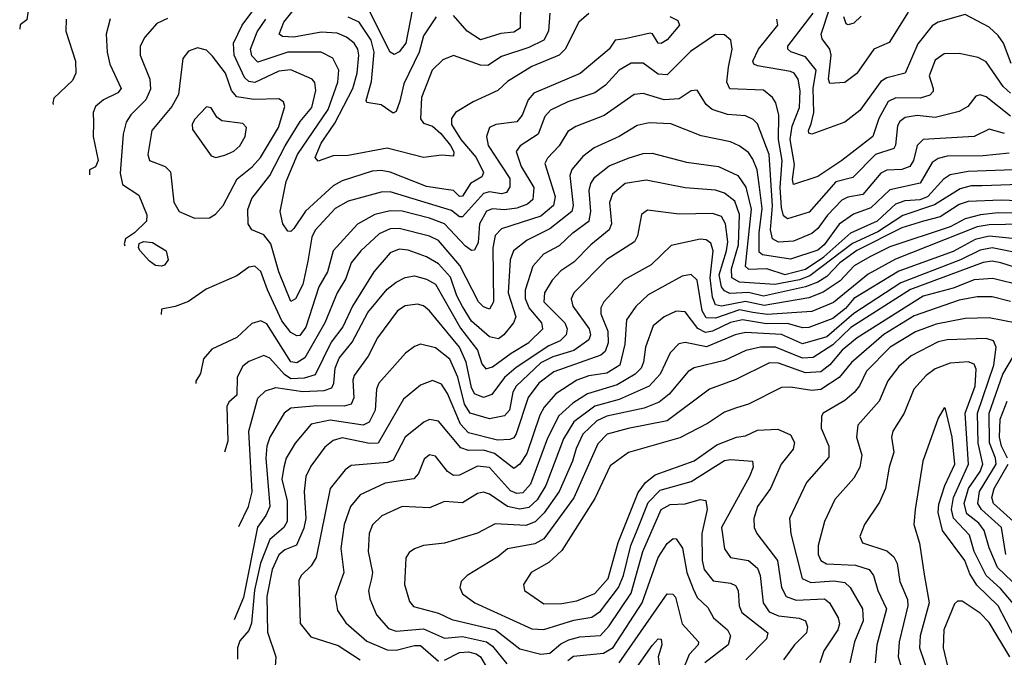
# Model space of a CAD drawing. Extents: x 1308313 to 1441400, y 959662 to 1036319.
# Tile 3 of 256: x 1338664 to 1341935, y 965223 to 967343. Entities that reach past the tile are written whole.
import ezdxf

# ---------------------------------------------------------------- set-up
doc = ezdxf.new("R2010")
doc.units = 0

msp = doc.modelspace()

# ---------------------------------------------------------------- linework, layer by layer
at = {"layer": '0CON10XD'}
for points in [[(1341615, 967368.2), (1341552.2, 967267.8), (1341501.3, 967245), (1341445, 967164.1), (1341405.3, 967134.7), (1341355, 967130.9), (1341350.9, 967145), (1341359.7, 967225), (1341354.9, 967245), (1341329.5, 967279.5), (1341326.6, 967295), (1341411.3, 967555)], [(1338697.3, 967415), (1338687.3, 967342.7), (1338665, 967326.2), (1338664, 967311.6)], [(1340823.7, 967353.7), (1340850.6, 967340.6), (1340855.4, 967325), (1340815, 967276.1), (1340795, 967264), (1340785.4, 967265.4), (1340766.4, 967296.4), (1340758, 967298), (1340675, 967280), (1340642.5, 967275), (1340622.5, 967245), (1340525.5, 967164.5), (1340371.6, 967098.4), (1340353.2, 967076.8), (1340333.7, 967026.3), (1340316, 967004), (1340245.2, 966994.8), (1340225, 966984.4), (1340214.7, 966955.3), (1340220.4, 966925), (1340291.8, 966815), (1340292.7, 966787.3), (1340281.2, 966768.8), (1340265, 966764.8), (1340225, 966770.7), (1340205, 966764.9), (1340135, 966687.5), (1340125, 966687.9), (1340098.4, 966708.4), (1339895, 966770.5), (1339865, 966769.3), (1339755, 966739.6), (1339712.2, 966715), (1339645, 966643.3), (1339635, 966620), (1339620.9, 966540.9), (1339605, 966462.3), (1339580.6, 966415), (1339565, 966406.4), (1339525.3, 966505.3), (1339498.5, 966598.5), (1339475, 966627.8), (1339434.8, 966644.8), (1339422.7, 966665), (1339422, 966712), (1339435, 966748.2), (1339495, 966825.2), (1339545.8, 966924.2), (1339596.1, 967005), (1339635, 967051.6), (1339647.6, 967107.6), (1339644.8, 967134.8), (1339635.9, 967145.9), (1339565, 967176.3), (1339525, 967172.1), (1339445, 967134.6), (1339425, 967137.3), (1339410.9, 967150.8), (1339376.2, 967225), (1339374.2, 967265), (1339402.5, 967325), (1339484.4, 967435)], [(1340424.7, 967365.3), (1340420.6, 967305), (1340404.7, 967275), (1340355, 967251.1), (1340265, 967221.2), (1340219, 967191), (1340195, 967192.2), (1340105, 967224.7), (1340069.7, 967210.3), (1340034.3, 967175), (1339998.7, 967085), (1339995, 967013.8), (1340005, 966998.8), (1340035, 966989.6), (1340063.4, 966965), (1340095.1, 966925), (1340106.6, 966903.4), (1340105, 966890), (1340065, 966893.1), (1340005, 966884.6), (1339885, 966915.7), (1339755, 966891.2), (1339705, 966891.1), (1339655, 966872.4), (1339646, 966885), (1339665, 966932.7), (1339710.4, 966999.6), (1339771.1, 967115), (1339785.6, 967165), (1339790.5, 967225), (1339787, 967245), (1339774.7, 967265), (1339749.6, 967285), (1339718.5, 967298.5), (1339665, 967301.4), (1339575, 967285.1), (1339537.4, 967287.4), (1339526.2, 967295), (1339541.2, 967335), (1339622.8, 967437.2)], [(1339975.9, 967415), (1339946.9, 967265), (1339925, 967236.5), (1339907.7, 967227.7), (1339895, 967235.3), (1339825, 967373.4)], [(1340328, 967405), (1340326.6, 967315), (1340305, 967301.5), (1340262.6, 967297.4), (1340195, 967276.7), (1340150, 967305), (1340105, 967357.7)], [(1339155, 967347.5), (1339119.5, 967330.5), (1339080, 967285), (1339064.7, 967255.3), (1339064.1, 967225), (1339096.1, 967145), (1339098.2, 967111.8), (1339083, 967077), (1339032.9, 967027.1), (1339017.4, 967002.6), (1339007.8, 966962.2), (1338997.3, 966832.7), (1339005.9, 966795), (1339060.3, 966760.3), (1339086.1, 966693.9), (1339085, 966673.8), (1339045.6, 966634.4), (1339015.8, 966615), (1339011.5, 966598.5), (1339012.9, 966591.1)], [(1340555, 967364.2), (1340521.8, 967335), (1340475.7, 967245), (1340456.4, 967225), (1340365, 967187.6), (1340285, 967137.5), (1340252.6, 967107.4), (1340170.2, 967069.8), (1340112.2, 967035), (1340098.3, 967015), (1340098.5, 966995), (1340130, 966945), (1340180.1, 966885), (1340205.2, 966834.8), (1340199, 966821), (1340161.8, 966798.2), (1340135, 966756.1), (1340125, 966755.7), (1340105, 966775.6), (1340081, 966779), (1340015, 966788.7), (1339895, 966836.6), (1339865, 966842), (1339835, 966839.1), (1339735, 966807.9), (1339705, 966791.3), (1339613, 966707), (1339575, 966648.5), (1339565, 966638.8), (1339555, 966640.4), (1339538.3, 966665), (1339529.6, 966705), (1339549.6, 966805), (1339587.3, 966895), (1339689, 967045), (1339721, 967135), (1339724.4, 967175), (1339704.7, 967215), (1339665, 967235.6), (1339555, 967235.4), (1339455, 967201.7), (1339435, 967223.4), (1339430.3, 967245), (1339452.6, 967302.6), (1339481.6, 967345)], [(1340047.7, 967352.3), (1340005, 967289.5), (1339991.2, 967235), (1339940.2, 967129.8), (1339927.3, 967072.7), (1339915, 967037.5), (1339905, 967032.1), (1339865, 967060), (1339817.5, 967067.5), (1339814.5, 967075), (1339832.8, 967137.2), (1339842, 967235), (1339831.2, 967275), (1339791.2, 967335), (1339755, 967351.6)], [(1341957.9, 967197.9), (1341932.7, 967265), (1341915, 967290.6), (1341885, 967317.9), (1341805, 967360.4), (1341715.2, 967334.8), (1341695, 967322.5), (1341647.1, 967262.9), (1341605, 967165.4), (1341545, 967150.3), (1341525, 967138.2), (1341455, 967040.8), (1341405, 967002.1), (1341295, 966962.7), (1341285.7, 966965.7), (1341284.7, 966974.7), (1341292.8, 966997.2), (1341302, 967035), (1341299.6, 967115), (1341309.7, 967175), (1341275, 967219.4), (1341226.2, 967236.2), (1341216, 967245), (1341215.8, 967255), (1341299.4, 967365)], [(1341459.2, 967355), (1341435, 967331.9), (1341416, 967326), (1341409.5, 967329.5), (1341402.2, 967352.2)], [(1338818.9, 967345), (1338817.8, 967305), (1338849.5, 967205), (1338850.8, 967165), (1338839.3, 967140.7), (1338777.3, 967082.7), (1338773.6, 967066.4), (1338775.1, 967060.8)], [(1338965, 967345.8), (1338951.3, 967295), (1338954.1, 967235), (1338963.8, 967195), (1339001.6, 967115), (1338989.7, 967100.3), (1338942.9, 967077.1), (1338915.3, 967055), (1338908.1, 967035), (1338909.3, 967000.7), (1338907.8, 966955), (1338925.2, 966874.8), (1338915.9, 966854.1), (1338896.2, 966843.8), (1338895.5, 966827)], [(1341955, 967098.7), (1341930.9, 967120.9), (1341875, 967203.1), (1341847.7, 967217.7), (1341785, 967230.6), (1341735, 967229.7), (1341705, 967208.9), (1341685, 967156.7), (1341698.5, 967115), (1341698.5, 967105), (1341687.9, 967092.1), (1341655, 967082), (1341575, 967083.6), (1341549, 967071), (1341517.6, 967015), (1341497.8, 966955), (1341395.1, 966874.9), (1341315, 966822.4), (1341235, 966795.6), (1341231.4, 966811.4), (1341238.2, 966861.8), (1341223.4, 966945), (1341230.6, 966989.4), (1341255, 967051.2), (1341256.3, 967106.3), (1341249.6, 967145), (1341237.1, 967165), (1341225, 967171.3), (1341115, 967189.3), (1341102.9, 967195), (1341099.2, 967205), (1341118.5, 967245), (1341182.9, 967325), (1341179.4, 967345)], [(1341955, 967022.8), (1341875, 967086.3), (1341855, 967093.1), (1341840.5, 967089.5), (1341813.8, 967055), (1341785, 967037.9), (1341705, 967017.5), (1341645, 967024.2), (1341605, 967017.5), (1341587.6, 967005), (1341579.8, 966990.2), (1341573.7, 966926.3), (1341567.6, 966915), (1341507, 966895), (1341431.8, 966818.1), (1341375, 966803.8), (1341286.6, 966703.4), (1341215, 966681.5), (1341201, 966691), (1341195, 966719.2), (1341190.3, 966785), (1341197.2, 966875), (1341184.6, 966945.4), (1341186.2, 967026.2), (1341176.3, 967066.3), (1341164.8, 967084.8), (1341135, 967108.8), (1341023.4, 967113.4), (1341013.2, 967135), (1341018.2, 967185), (1341030.7, 967245), (1341025.9, 967275), (1341005, 967292.5), (1340975, 967293.8), (1340892, 967238), (1340815, 967159.7), (1340785, 967161.7), (1340735, 967198.5), (1340695, 967199), (1340655, 967175.9), (1340609.7, 967125), (1340575, 967099.8), (1340485, 967070.6), (1340427.8, 967042.2), (1340408.8, 967021.2), (1340386.9, 966963.1), (1340326.1, 966923.9), (1340313, 966905), (1340330, 966855), (1340372.4, 966785), (1340368.6, 966745), (1340350.5, 966729.5), (1340315, 966717), (1340275, 966711.4), (1340235, 966714.8), (1340215, 966706.6), (1340192, 966665), (1340187.3, 966602.7), (1340175, 966577.1), (1340165, 966575.9), (1340145, 966589.8), (1340074.8, 966665), (1340025, 966682.9), (1339935, 966706.5), (1339895, 966707.4), (1339843.8, 966695), (1339786.2, 966663.8), (1339705.5, 966574.5), (1339686.3, 966505), (1339657.7, 966455), (1339615, 966321.2), (1339595, 966293.7), (1339585, 966292.1), (1339565, 966303.3), (1339535, 966342.2), (1339486.8, 966445), (1339465, 966506.5), (1339445, 966523.9), (1339425, 966520.4), (1339385, 966492.1), (1339283.1, 966446.9), (1339225, 966406.8), (1339180.8, 966389.2), (1339135, 966380.8), (1339134.2, 966363.6)], [(1339245, 966683.9), (1339295, 966684.8), (1339315, 966696.6), (1339339.4, 966725), (1339385.9, 966814.1), (1339436.5, 966853.5), (1339464.4, 966885), (1339523.8, 966985), (1339544.6, 967055), (1339540.5, 967070.5), (1339525, 967080.4), (1339441.6, 967078.4), (1339385, 967087.3), (1339367.4, 967107.4), (1339347.7, 967165), (1339305, 967222.2), (1339285, 967241.5), (1339255, 967249.5), (1339225, 967238.1), (1339206.1, 967213.9), (1339191, 967095), (1339169.3, 967055), (1339102.6, 966975), (1339089.2, 966895), (1339095.6, 966875), (1339146.9, 966855), (1339165, 966837.1), (1339176.4, 966736.4), (1339193.3, 966705), (1339245, 966683.9)], [(1341935.3, 966965.3), (1341885, 966979.7), (1341835, 966954.8), (1341665, 966945.3), (1341645.2, 966924.8), (1341632.7, 966875), (1341620.9, 966855), (1341595, 966845.5), (1341545, 966842.8), (1341525, 966833.2), (1341465, 966762.5), (1341415, 966752.9), (1341395, 966742.7), (1341347.1, 966692.9), (1341315, 966648.8), (1341295, 966632.9), (1341235, 966606.6), (1341185, 966603.8), (1341164.9, 966614.9), (1341158, 966645), (1341164.3, 966724.3), (1341153.8, 966895), (1341115, 966997.3), (1341101, 967011), (1341075, 967023.1), (1341015, 967028.4), (1340964.8, 967044.8), (1340945, 967061.5), (1340915, 967108.9), (1340895, 967106.2), (1340855, 967080), (1340805, 967076.3), (1340735, 967097.3), (1340705, 967094.2), (1340605.2, 967024.8), (1340511.7, 966988.3), (1340485, 966971.2), (1340456.3, 966923.7), (1340417.2, 966882.8), (1340408.8, 966865), (1340442.7, 966755), (1340437.7, 966725), (1340395, 966689.5), (1340265, 966648.1), (1340243.8, 966626.2), (1340236, 966585), (1340238, 966405), (1340225, 966381.1), (1340205, 966388.8), (1340187.9, 966405), (1340126.4, 966526.4), (1340055, 966609.2), (1340025, 966623.2), (1339925, 966648.5), (1339895, 966647.7), (1339858.6, 966631.4), (1339797.8, 966575), (1339765.6, 966535), (1339747.7, 966482.3), (1339718.1, 966435), (1339678.2, 966335), (1339611.5, 966218.5), (1339585, 966202.7), (1339565, 966205.6), (1339485, 966332), (1339465, 966341.8), (1339435, 966332.9), (1339385, 966286.2), (1339302.7, 966247.3), (1339274.2, 966215.8), (1339265, 966166.7), (1339249.1, 966140.9), (1339249.6, 966133.9)], [(1339315.6, 966885.6), (1339345, 966893.1), (1339375, 966906.2), (1339395.6, 966924.4), (1339413.2, 966955), (1339417.3, 966985), (1339405, 966997.7), (1339335, 967006.8), (1339319.1, 967019.1), (1339299.8, 967049.8), (1339285, 967053.3), (1339245, 967011.9), (1339236.5, 966995), (1339238, 966978), (1339300.6, 966890.6), (1339315.6, 966885.6)], [(1341950.5, 966899.5), (1341865, 966891), (1341745, 966889.8), (1341715, 966881.7), (1341695, 966867.9), (1341655, 966799.3), (1341555, 966777.2), (1341492, 966718), (1341433.7, 966696.3), (1341386.5, 966663.5), (1341336.4, 966595), (1341315, 966577.4), (1341225, 966546.8), (1341131.5, 966561.5), (1341120.5, 966570.5), (1341120.7, 966635), (1341130.2, 966715), (1341120.3, 966795), (1341113.8, 966843.8), (1341099.9, 966879.9), (1341085, 966902.2), (1341054.4, 966924.4), (1341025, 966936.7), (1340927.6, 966957.6), (1340826.9, 966996.9), (1340755, 967000.2), (1340715, 966991.4), (1340655, 966955.2), (1340572.5, 966917.5), (1340535, 966888.6), (1340498.6, 966845), (1340491.5, 966825), (1340502.5, 966725), (1340497.8, 966705), (1340425, 966648.3), (1340349.8, 966610.2), (1340304.8, 966575), (1340293.6, 966545), (1340286.9, 966435), (1340312.7, 966355), (1340304.7, 966335), (1340272.7, 966295), (1340255, 966282.7), (1340225, 966288.4), (1340165, 966340.7), (1340135, 966389.2), (1340115.8, 966425), (1340095, 966487.3), (1340055, 966531.5), (1340015, 966555.2), (1339955, 966577.4), (1339925, 966580), (1339895, 966567.9), (1339840.8, 966505), (1339769.4, 966390.6), (1339737.8, 966322.2), (1339699, 966271), (1339645, 966162.4), (1339608.6, 966151.4), (1339565, 966148.8), (1339543.6, 966163.6), (1339495, 966217.7), (1339475, 966227.2), (1339425, 966207.2), (1339405, 966191.5), (1339386, 966155), (1339385, 966094.5), (1339358.4, 966071.6), (1339352.5, 966057.5), (1339355, 965942.5), (1339344.7, 965905.8)], [(1339391.8, 965658.6), (1339424.3, 965725), (1339436.3, 965773.7), (1339424.8, 965975), (1339455.3, 966085), (1339481, 966109), (1339515, 966120.4), (1339605, 966107.3), (1339675, 966110.3), (1339700.7, 966119.3), (1339708.1, 966135), (1339712.5, 966185), (1339725, 966217.4), (1339768.6, 966271.4), (1339820.9, 966369.2), (1339885, 966447.1), (1339915, 966470.4), (1339945, 966485.8), (1339975, 966491.4), (1340015, 966480.4), (1340045, 966463.7), (1340128, 966318), (1340184.5, 966245), (1340199.6, 966199.6), (1340212.8, 966182.8), (1340235, 966188.7), (1340297.2, 966235), (1340355, 966269.6), (1340402.3, 966315), (1340398.3, 966335), (1340356, 966385), (1340344.3, 966415), (1340344.6, 966445.4), (1340370.2, 966525), (1340405.7, 966564.3), (1340457.6, 966592.4), (1340501.2, 966635), (1340555.6, 966674.4), (1340561.3, 966705), (1340555.5, 966775), (1340561.1, 966798.9), (1340575, 966819.7), (1340622.7, 966857.3), (1340685, 966883.1), (1340735, 966898.3), (1340765, 966899.2), (1340879.1, 966869.1), (1340985, 966855.6), (1341050, 966825), (1341076.4, 966786.4), (1341093.8, 966713.8), (1341074.2, 966524.2), (1341085, 966513.6), (1341145, 966516.5), (1341206, 966496), (1341275, 966513.8), (1341335, 966555.2), (1341424.8, 966635), (1341513.3, 966675), (1341575, 966730.8), (1341605, 966742.5), (1341655, 966745.6), (1341680.4, 966755), (1341735, 966814.8), (1341755, 966828.8), (1341815, 966839.1), (1341995, 966846.7)], [(1341985.6, 966795.6), (1341860.9, 966790.9), (1341825, 966790.6), (1341788.6, 966781.4), (1341702.8, 966727.2), (1341597.5, 966692.5), (1341515, 966637.5), (1341430.5, 966599.5), (1341288.5, 966491.5), (1341255, 966478), (1341172.3, 966462.3), (1341055, 966470.2), (1341029.4, 966485), (1341028.9, 966515), (1341051.9, 966595), (1341054.9, 966695), (1341039.6, 966739.6), (1341005, 966766.3), (1340975, 966776.7), (1340875, 966784.4), (1340745, 966809.8), (1340675, 966798.7), (1340633.3, 966763.3), (1340623.3, 966735), (1340630, 966665), (1340622.6, 966645), (1340560.8, 966595), (1340505, 966536.7), (1340461.5, 966508.5), (1340433, 966477), (1340407.9, 966435), (1340405.6, 966405), (1340474.4, 966335), (1340482.5, 966315), (1340479.8, 966295), (1340459.3, 966275), (1340421.4, 966258.6), (1340312.8, 966187.2), (1340275, 966153.2), (1340232.7, 966097.3), (1340205, 966087.3), (1340175, 966099.6), (1340165, 966120.9), (1340147.3, 966205), (1340124.8, 966254.8), (1340025, 966375.3), (1340005, 966391.4), (1339985, 966397.7), (1339945, 966391.6), (1339919.2, 966375), (1339852.3, 966285), (1339821.1, 966225), (1339775, 966160.4), (1339770.8, 966145), (1339774, 966086), (1339764.6, 966065), (1339742.1, 966057.9), (1339651, 966059), (1339565, 966051.9), (1339542.9, 966035), (1339494.8, 965955), (1339484.9, 965925.1), (1339481.9, 965885), (1339494.8, 965725), (1339482, 965695), (1339454, 965656), (1339407.7, 965422.3), (1339376.4, 965348.3)], [(1342035, 966738.8), (1341925, 966743.1), (1341815, 966738.8), (1341785, 966728.6), (1341721.7, 966688.3), (1341666.5, 966673.5), (1341595, 966650.9), (1341445, 966575.6), (1341388.7, 966535), (1341345, 966488.9), (1341315, 966470.3), (1341275, 966454.7), (1341135, 966424.1), (1341085, 966435.9), (1341023.1, 966433.1), (1341005, 966441.8), (1340995.6, 966455.6), (1340987.6, 966495), (1341012.5, 966575), (1341015.9, 966605), (1341009, 966665), (1340995, 966688.8), (1340965, 966698.5), (1340855, 966696.2), (1340749.6, 966710.4), (1340729.5, 966695), (1340716.8, 966625), (1340706.9, 966605), (1340615, 966545.8), (1340505, 966435.3), (1340495.7, 966415), (1340501, 966391), (1340556.1, 966315), (1340560, 966295), (1340555, 966279.3), (1340505, 966243.1), (1340435, 966222.3), (1340395, 966202.1), (1340313.3, 966125), (1340302.2, 966105), (1340290.9, 966045), (1340275, 966026.7), (1340225, 966015.9), (1340160.6, 966035), (1340141.4, 966065), (1340119.9, 966155), (1340093.3, 966215), (1340045, 966252), (1339995, 966263.9), (1339975, 966256.9), (1339945.6, 966234.4), (1339857.2, 966135), (1339848.8, 966115), (1339844.5, 966045), (1339824.6, 966005.4), (1339804.8, 965995.2), (1339695, 966011.9), (1339632, 965998), (1339579.5, 965935), (1339549, 965885), (1339541.7, 965855)], [(1342029.1, 966699.1), (1341915, 966701.3), (1341855.4, 966694.6), (1341805, 966681.2), (1341755, 966654.2), (1341555, 966587.7), (1341487.7, 966555), (1341435.6, 966525), (1341389.2, 966475), (1341332.7, 966437.3), (1341285, 966418.5), (1341136.6, 966393.4), (1341075, 966406.7), (1340995, 966390.4), (1340975, 966394.8), (1340965, 966421.1), (1340957.5, 966485), (1340967.8, 966575), (1340960, 966600), (1340945, 966610.8), (1340925, 966613), (1340827.7, 966592.3), (1340762.2, 966527.8), (1340672.1, 966477.9), (1340604.1, 966405), (1340594.7, 966385), (1340594.3, 966365.8), (1340617.4, 966307.4), (1340618.8, 966268.8), (1340609.4, 966240.6), (1340595, 966227.6), (1340437.9, 966172.1), (1340388.4, 966135), (1340352.7, 966087.3), (1340313.6, 965966.4), (1340305, 965953.5), (1340292.3, 965947.7), (1340250.8, 965945), (1340155, 965970), (1340128.8, 965998.8), (1340085, 966100), (1340065, 966131.3), (1340035, 966144), (1339995, 966128.4), (1339938.9, 966081.1), (1339855, 965935.8), (1339825.5, 965934.5), (1339735, 965952.6), (1339705, 965944.3), (1339677.7, 965922.3), (1339631.5, 965858.5), (1339615, 965824.2), (1339609, 965775), (1339614.3, 965685), (1339607.7, 965652.3), (1339583.6, 965596.4), (1339545, 965581.1), (1339525, 965563.8), (1339502.3, 965515), (1339485.3, 965425.3), (1339487.1, 965307.1), (1339514.6, 965225), (1339513.1, 965193.1)], [(1341993, 966663), (1341885, 966661.3), (1341845, 966654.3), (1341573.5, 966546.5), (1341482.4, 966497.6), (1341367.3, 966402.7), (1341295, 966373.2), (1341147.4, 966362.6), (1341099.7, 966369.7), (1341055, 966378.5), (1340975, 966350.4), (1340945, 966352.2), (1340931.3, 966375), (1340915, 966477.5), (1340895, 966496.6), (1340865, 966490.3), (1340751.9, 966428.1), (1340710.4, 966389.6), (1340679.8, 966345), (1340674.3, 966265), (1340657.6, 966195), (1340615, 966168.4), (1340555, 966158.8), (1340514.9, 966145.1), (1340445, 966099.3), (1340406.2, 966055), (1340391.4, 966028.6), (1340348.6, 965901.4), (1340325, 965865.3), (1340305, 965850.9), (1340241.3, 965901.3), (1340205, 965912.2), (1340155, 965911.3), (1340129.4, 965919.4), (1340055, 966008.4), (1340025, 966013.9), (1340006.7, 966005)], [(1339135, 966523.5), (1339115, 966526.2), (1339095, 966540.3), (1339064.2, 966575), (1339058.6, 966585), (1339060.5, 966599.5), (1339075, 966605.4), (1339105, 966602.4), (1339150.4, 966575), (1339157.3, 966545), (1339145, 966527.1), (1339135, 966523.5)], [(1342005, 966611.7), (1341885, 966623.2), (1341837.6, 966612.4), (1341765, 966572.8), (1341585, 966507.1), (1341435, 966416), (1341406.9, 966383.1), (1341365, 966350.2), (1341285, 966320.3), (1341265, 966318.5), (1341215, 966332.8), (1341145, 966332.5), (1341065, 966345.1), (1341025, 966337), (1340965, 966307.4), (1340942.8, 966302.8), (1340916.5, 966316.5), (1340875, 966372.4), (1340845, 966374.2), (1340805, 966355.8), (1340768.2, 966325), (1340742.7, 966255), (1340736.3, 966205), (1340728, 966185), (1340708.6, 966165), (1340648.8, 966128.8), (1340550.4, 966099.6), (1340502, 966068), (1340455, 966026.5), (1340417.6, 965952.4), (1340361, 965799), (1340335, 965770), (1340315, 965767.7), (1340295, 965776.5), (1340225, 965854.8), (1340185, 965858.4), (1340125, 965829.3), (1340105, 965827.3), (1340085, 965840.6), (1340045, 965892.5), (1340025, 965896.7), (1340007.7, 965882.3), (1339988.6, 965835), (1339973.2, 965816.8), (1339878.1, 965801.9), (1339795, 965763.5), (1339763.3, 965725), (1339741.9, 965665), (1339730.9, 965585), (1339741.2, 965505), (1339711.6, 965425), (1339719.4, 965379.4), (1339747.8, 965337.8), (1339817.2, 965277.2), (1339885, 965247.7), (1339915, 965246.6), (1339975, 965262.8), (1339995, 965262.5), (1340055, 965210.9)], [(1342015, 966560), (1341895, 966584.3), (1341855, 966577.4), (1341789.8, 966545), (1341591.6, 966468.4), (1341435, 966365.9), (1341345, 966288.7), (1341265, 966266), (1341195, 966296.7), (1341075, 966302.7), (1341040.8, 966295), (1340945.5, 966255.5)], [(1342045, 966496.6), (1341922.9, 966535), (1341895, 966540.3), (1341865, 966535.8), (1341623.8, 966446.2), (1341425, 966320), (1341365, 966262), (1341299.6, 966220.4), (1341265, 966218.4), (1341175, 966254.6), (1341125.1, 966254.9), (1341076.5, 966243.5), (1341005, 966210.2), (1340904.1, 966185.9), (1340885, 966173.2), (1340821.9, 966098.1), (1340788, 966072), (1340738, 966052), (1340615, 966025.6), (1340580.8, 966009.2), (1340534.9, 965965.1), (1340512.7, 965917.3), (1340500.3, 965875), (1340456.3, 965775), (1340406.2, 965703.8), (1340376.6, 965673.4), (1340345, 965661.4), (1340243.4, 965666.6), (1340185, 965636.5), (1340075, 965603.3), (1340005, 965595.5), (1339975.5, 965584.5), (1339957.8, 965572.2), (1339946.2, 965553.8), (1339942, 965465), (1339958.5, 965408.5), (1339972.5, 965392.5), (1340055, 965370.2), (1340099.5, 965349.5), (1340244.5, 965314.5), (1340325, 965251.7), (1340395, 965233.5), (1340425, 965237.6), (1340461.4, 965268.6), (1340488, 965282), (1340525, 965291.1), (1340593.7, 965296.3), (1340622.2, 965327.8)], [(1341995, 966458.5), (1341897.1, 966482.9), (1341835, 966477.8), (1341765, 966450.6), (1341665, 966423.6), (1341446.6, 966285), (1341396.5, 966245), (1341355, 966195.5), (1341325, 966172.8), (1341275, 966169.3), (1341185, 966201.5), (1341155, 966202.8), (1341042.9, 966147.1), (1340955, 966115.2), (1340815, 966009.5), (1340685, 965984.2), (1340615.4, 965965), (1340585, 965933.2), (1340505, 965753.7), (1340405, 965617.5), (1340375, 965600.7), (1340285, 965584), (1340252.6, 965557.4), (1340150, 965495), (1340130.6, 965475), (1340125.6, 965455), (1340135, 965434.5), (1340175.5, 965405), (1340365, 965318.4), (1340405, 965315.6), (1340505, 965347), (1340565, 965357.3), (1340593.2, 965376.8), (1340653.6, 965455), (1340669.6, 965495), (1340693.9, 965595), (1340715.6, 965645.6), (1340751.6, 965738.4), (1340791.5, 965778.5), (1340895, 965808.4), (1341005, 965877.2), (1341025, 965880.8), (1341098.1, 965875), (1341100.3, 965855), (1341088.7, 965825), (1340995.7, 965655), (1341005, 965584.2), (1341025, 965555.4), (1341085, 965545.2), (1341115, 965519.3), (1341123.8, 965495), (1341133.3, 965405), (1341153.7, 965375), (1341185, 965360.7), (1341253, 965353), (1341274.7, 965344.7), (1341281.6, 965325), (1341277.5, 965305), (1341237.8, 965265), (1341201.1, 965215)], [(1341955, 966406.5), (1341895, 966421.5), (1341845, 966421.3), (1341785, 966410.3), (1341635, 966359.1), (1341535, 966296.3), (1341427, 966203), (1341386.3, 966153.7), (1341325, 966113.6), (1341295, 966110), (1341225, 966121.9), (1341195, 966120.5), (1341085, 966065.3), (1341045, 966053.1), (1341005, 966038.4), (1340949.3, 966000.7), (1340857.2, 965952.8), (1340686, 965904), (1340625, 965859.6), (1340575, 965750.8), (1340465, 965578.9), (1340421.7, 965538.3), (1340363.5, 965505), (1340337.8, 965465), (1340340.8, 965445), (1340405, 965401.6), (1340465, 965402), (1340515, 965411), (1340575, 965435.2), (1340618.9, 965485), (1340652.2, 965605), (1340718.9, 965771.1), (1340743.4, 965805), (1340775, 965829.8), (1340905, 965876.1), (1340980.4, 965929.6), (1341045, 965955.2), (1341075, 965959.8), (1341115, 965978.7), (1341182, 965982), (1341225, 965962.9), (1341238, 965938), (1341233.5, 965915), (1341193.2, 965865), (1341158.2, 965785), (1341115.3, 965725), (1341102.5, 965685), (1341103.4, 965655), (1341112.3, 965635), (1341181.5, 965545), (1341194.9, 965454.9), (1341209.7, 965425), (1341242.9, 965412.9), (1341337.5, 965417.5), (1341354.5, 965404.5), (1341382.5, 965355), (1341387, 965335), (1341381.7, 965315), (1341335.3, 965245), (1341322.4, 965205)], [(1341975, 966334.5), (1341885, 966352.1), (1341805, 966349.5), (1341709, 966331), (1341639.7, 966305), (1341555.7, 966255), (1341476.8, 966175), (1341454, 966126), (1341436.2, 966103.8), (1341405, 966077.5), (1341333.6, 966035), (1341327.7, 966025), (1341326.4, 965985), (1341351.8, 965925), (1341351.6, 965888.4), (1341277.3, 965805), (1341221.4, 965685), (1341225.9, 965634.1), (1341263.3, 965485), (1341292.2, 965472.2), (1341368.1, 965478.1), (1341405, 965471.9), (1341422.9, 965455), (1341464.3, 965385), (1341466.2, 965345), (1341437.5, 965275), (1341421.3, 965205)], [(1340945.5, 966255.5), (1340875, 966269.8), (1340854.1, 966265.9), (1340825, 966235.4), (1340792.1, 966165), (1340755.1, 966124.9), (1340655, 966080), (1340575, 966058.7), (1340505, 966006.1), (1340470, 965950), (1340412.2, 965795), (1340382.8, 965747.2), (1340355, 965721.7), (1340325, 965715.9), (1340284.5, 965724.5), (1340225, 965765.7), (1340205, 965771.9), (1340185, 965767.8), (1340135, 965736.5), (1340075, 965740.9), (1340025, 965720), (1339935, 965724.2), (1339866.8, 965693.2), (1339836.4, 965663.6), (1339825.2, 965635), (1339821.8, 965575), (1339835.7, 965505), (1339832.7, 965485), (1339822.3, 965445), (1339827.7, 965417.7), (1339849.7, 965365), (1339889.4, 965319.4), (1339915, 965310.8), (1340005, 965318.1), (1340075, 965287.5), (1340135, 965292.4), (1340214.9, 965274.9), (1340235, 965260.6), (1340282, 965202)], [(1341960.9, 965475), (1341911.9, 965521.9), (1341885, 965587.8), (1341868, 965645), (1341849.8, 965669.8), (1341810.8, 965700.8), (1341801.4, 965735), (1341815.5, 965784.5), (1341855, 965840.9), (1341863.5, 965865), (1341848.3, 965935), (1341845.7, 966035), (1341899.9, 966195), (1341907.8, 966255), (1341899.5, 966275), (1341875, 966282.9), (1341745, 966279), (1341715, 966272.1), (1341625, 966225.2), (1341585, 966190), (1341548, 966142), (1341519.7, 966075), (1341448.8, 965995), (1341443.5, 965955), (1341461.6, 965895), (1341455.2, 965855), (1341435, 965818.5), (1341372.3, 965747.7), (1341337.3, 965675), (1341316.5, 965595), (1341317, 965565), (1341325.6, 965545.6), (1341344.5, 965534.5), (1341440.1, 965530.1), (1341485.5, 965515.5), (1341500.5, 965495), (1341514.4, 965445), (1341543.3, 965385), (1341511.2, 965265), (1341505.6, 965205)], [(1341971, 965395), (1341922.4, 965452.4), (1341874.1, 965495), (1341834.9, 965575), (1341819.8, 965629.8), (1341765.6, 965685.6), (1341759.8, 965715), (1341766.2, 965755), (1341815.8, 965865), (1341805.1, 966035), (1341838, 966125), (1341841.6, 966181.6), (1341835, 966197.5), (1341815, 966205.6), (1341755, 966201.7), (1341705, 966182.3), (1341675, 966160.3), (1341634.1, 966115), (1341602.4, 966035), (1341564.7, 965975), (1341560.6, 965955), (1341568.1, 965905), (1341552.1, 965855), (1341540, 965785), (1341520.8, 965739.2), (1341470, 965665), (1341455.5, 965625), (1341464.1, 965604.1), (1341545, 965577.6), (1341567.8, 965557.8), (1341579, 965535), (1341587.7, 965475), (1341613, 965415), (1341614.3, 965394.3), (1341585.8, 965275), (1341582, 965225), (1341591.9, 965191.9)], [(1341939.6, 965565), (1341926, 965655), (1341859.1, 965715), (1341847.4, 965735), (1341852.1, 965775), (1341907.4, 965865), (1341905.7, 965885), (1341886.1, 965936.1), (1341884.5, 966035), (1341930, 966165), (1341964.9, 966225.1)], [(1341945.1, 965885), (1341925.8, 965925), (1341919.4, 965955), (1341921, 966015), (1341944.1, 966075)], [(1341997, 965235), (1341914, 965394), (1341843.1, 965463.1), (1341820.6, 965500.6), (1341803.8, 965545), (1341729.6, 965645), (1341715.7, 965705), (1341717.2, 965732.8), (1341737.7, 965795), (1341770.3, 965865), (1341762.1, 965955), (1341739.3, 966049.3), (1341735, 966052.5), (1341715, 966018.8), (1341664.1, 965875), (1341638.5, 965715), (1341634.5, 965665), (1341653.2, 965603.3), (1341668.7, 965498.7), (1341685.2, 965405), (1341655.7, 965294.3), (1341653, 965255), (1341698, 965125)], [(1340006.7, 966005), (1339944.6, 965955.4), (1339905, 965878.6), (1339885, 965871.4), (1339765, 965860.9), (1339745, 965846.2), (1339695.6, 965784.4), (1339648.6, 965555), (1339632.8, 965527.2), (1339599.1, 965495), (1339591.8, 965478.2), (1339595.3, 965335.3), (1339631.3, 965291.3), (1339722.5, 965262.5), (1339795.5, 965215.5)], [(1339541.7, 965855), (1339535.2, 965815), (1339552.4, 965745), (1339553, 965675), (1339541.8, 965655), (1339494.9, 965615.1), (1339464, 965536), (1339443.6, 965446.4), (1339433.5, 965336.5), (1339425, 965312.9), (1339395, 965278.1), (1339388, 965255), (1339387, 965217)], [(1341976.5, 965665), (1341898.8, 965735), (1341893.6, 965755), (1341900.7, 965785), (1341947.8, 965865)], [(1340622.2, 965327.8), (1340695, 965436.4), (1340734.1, 965575), (1340795, 965714.8), (1340825, 965731.8), (1340875, 965733.5), (1340925, 965748.2), (1340943.8, 965745), (1340948.1, 965715), (1340930.1, 965635), (1340931.2, 965545), (1340938, 965515), (1340967.7, 965477.7), (1341025, 965470), (1341042.1, 965462.1), (1341050.5, 965445), (1341053.9, 965395), (1341062.7, 965372.7), (1341149.7, 965305), (1341144.7, 965285), (1341076.2, 965215)], [(1340485, 965212.2), (1340503.2, 965226.8), (1340603.1, 965236.9), (1340635, 965256.1), (1340731.4, 965405), (1340784.7, 965555.3), (1340815, 965601.9), (1340835, 965618.8), (1340845, 965617.5), (1340865.7, 965585.7), (1340880.6, 965505), (1340901.2, 965451.2), (1340915, 965422.7), (1340949.5, 965389.5), (1340968.4, 965355), (1341015.3, 965315), (1341024.8, 965295), (1341017, 965265), (1340940.2, 965205)], [(1340655.1, 965204.9), (1340815, 965433.9), (1340833.2, 965433.2), (1340843.1, 965423.1), (1340864.9, 965334.9), (1340918.8, 965275), (1340918, 965265), (1340887.5, 965232.5), (1340864.3, 965175)], [(1341952.9, 965225), (1341885, 965339.5), (1341855, 965370.4), (1341795, 965409.6), (1341779.6, 965410.4), (1341769.3, 965400.8), (1341733.9, 965315), (1341731.9, 965255), (1341750.6, 965175), (1341768.9, 965115), (1341774.4, 965065), (1341766.4, 964963.6), (1341745, 964858.8), (1341738.1, 964781.9), (1341743.2, 964695), (1341775.2, 964555), (1341772, 964475), (1341779.1, 964405), (1341761.5, 964315), (1341764, 964275), (1341781, 964231), (1341806.8, 964206.8), (1341895.6, 964185.6), (1341945, 964166.3)], [(1340700.2, 965169.8), (1340765, 965262.7), (1340785, 965284.3), (1340795, 965283.8), (1340797.5, 965265), (1340785.4, 965225), (1340792.7, 965165)], [(1340075, 965213.3), (1340125, 965239.1), (1340155, 965241.2), (1340180.9, 965235), (1340195.2, 965225), (1340217.9, 965185)]]:
    msp.add_lwpolyline(points, dxfattribs=at)

doc.saveas('drawing.dxf')
